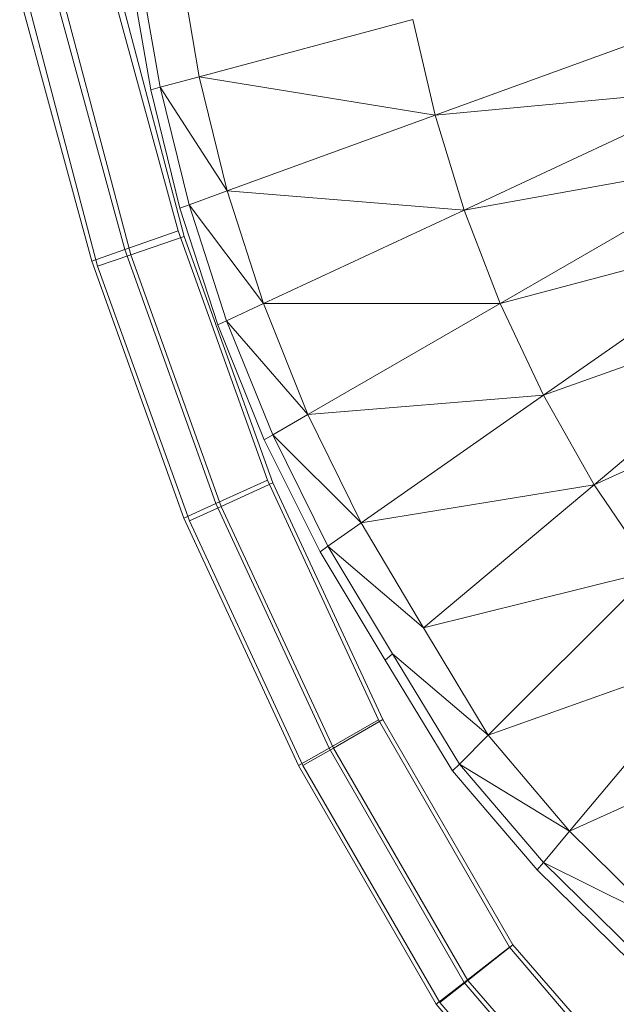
# Model space of a CAD drawing. Header units: metres. Extents: x 391.1 to 427.5, y 12.8 to 28.4.
# Tile 53 of 218: x 401.8514 to 401.9241, y 27.4547 to 27.5746. Entities that reach past the tile are written whole.
import ezdxf

# ---------------------------------------------------------------- set-up
doc = ezdxf.new("R2010")
doc.units = ezdxf.units.M
doc.layers.add('A-DETL-____-MBND', color=7, linetype='Continuous', lineweight=18)

# ---------------------------------------------------------------- blocks, each defined once
blk = doc.blocks.new('Family - Inodor PA-152684-03_ENLLUMENAT_P0A')
at = {"layer": 'A-DETL-____-MBND', "color": 253, "true_color": 0xaaaaaa}
for p, q in [((0.04299, 0.1883), (0.04539, 0.17429)), ((0.03947, 0.1727), (0.03695, 0.18724)), ((0.03811, 0.18745), (0.04061, 0.17301)), ((0.0343, 0.18674), (0.04281, 0.15553)), ((0.0343, 0.18674), (0.04281, 0.15553)), ((0.02763, 0.18512), (0.03632, 0.15326)), ((0.02763, 0.18512), (0.03632, 0.15326)), ((0.03536, 0.18578), (0.04353, 0.15485)), ((0.04353, 0.15485), (0.03536, 0.18578)), ((0.03536, 0.18578), (0.04353, 0.15485)), ((0.03536, 0.18578), (0.04353, 0.15485)), ((0.02351, 0.18411), (0.0323, 0.15186)), ((0.02351, 0.18411), (0.0323, 0.15186)), ((0.03703, 0.15261), (0.02869, 0.18417)), ((0.03703, 0.15261), (0.02869, 0.18417)), ((0.033, 0.15122), (0.02457, 0.18317)), ((0.033, 0.15122), (0.02457, 0.18317)), ((0.0714, 0.18126), (0.04539, 0.17429)), ((0.0714, 0.18126), (0.07412, 0.16961)), ((0.10716, 0.18164), (0.07412, 0.16961)), ((0.04539, 0.17429), (0.04061, 0.17301)), ((0.04539, 0.17429), (0.04879, 0.16039)), ((0.04539, 0.17429), (0.07412, 0.16961)), ((0.04061, 0.17301), (0.03947, 0.1727)), ((0.04303, 0.1583), (0.03947, 0.1727)), ((0.04061, 0.17301), (0.04414, 0.1587)), ((0.04061, 0.17301), (0.04879, 0.16039)), ((0.07412, 0.16961), (0.10958, 0.17296)), ((0.10958, 0.17296), (0.07765, 0.15807)), ((0.07412, 0.16961), (0.04879, 0.16039)), ((0.07412, 0.16961), (0.07765, 0.15807)), ((0.07765, 0.15807), (0.11259, 0.16433)), ((0.11259, 0.16433), (0.08203, 0.14668)), ((0.04879, 0.16039), (0.04414, 0.1587)), ((0.04879, 0.16039), (0.05319, 0.14667)), ((0.04879, 0.16039), (0.07765, 0.15807)), ((0.04414, 0.1587), (0.04303, 0.1583)), ((0.04764, 0.14407), (0.04303, 0.1583)), ((0.04414, 0.1587), (0.04871, 0.14458)), ((0.04414, 0.1587), (0.05319, 0.14667)), ((0.07765, 0.15807), (0.05319, 0.14667)), ((0.07765, 0.15807), (0.08203, 0.14668)), ((0.03632, 0.15326), (0.04281, 0.15553)), ((0.04281, 0.15553), (0.03632, 0.15326)), ((0.03703, 0.15261), (0.04353, 0.15485)), ((0.04353, 0.15485), (0.03703, 0.15261)), ((0.04281, 0.15553), (0.0537, 0.12517)), ((0.04281, 0.15553), (0.0537, 0.12517)), ((0.04353, 0.15485), (0.05435, 0.12484)), ((0.05435, 0.12484), (0.04353, 0.15485)), ((0.04353, 0.15485), (0.05435, 0.12484)), ((0.04353, 0.15485), (0.05435, 0.12484)), ((0.08203, 0.14668), (0.11625, 0.15578)), ((0.11625, 0.15578), (0.0873, 0.13551)), ((0.0323, 0.15186), (0.03632, 0.15326)), ((0.03632, 0.15326), (0.0323, 0.15186)), ((0.033, 0.15122), (0.03703, 0.15261)), ((0.03703, 0.15261), (0.033, 0.15122)), ((0.03632, 0.15326), (0.04741, 0.12232)), ((0.03632, 0.15326), (0.04741, 0.12232)), ((0.04807, 0.12198), (0.03703, 0.15261)), ((0.04807, 0.12198), (0.03703, 0.15261)), ((0.0323, 0.15186), (0.04352, 0.12055)), ((0.0323, 0.15186), (0.04352, 0.12055)), ((0.04418, 0.12022), (0.033, 0.15122)), ((0.04418, 0.12022), (0.033, 0.15122)), ((0.05319, 0.14667), (0.04871, 0.14458)), ((0.05319, 0.14667), (0.08203, 0.14668)), ((0.05319, 0.14667), (0.05861, 0.13316)), ((0.08203, 0.14668), (0.05861, 0.13316)), ((0.08203, 0.14668), (0.0873, 0.13551)), ((0.0873, 0.13551), (0.12058, 0.14737)), ((0.12058, 0.14737), (0.09347, 0.12462)), ((0.04871, 0.14458), (0.04764, 0.14407)), ((0.0533, 0.1301), (0.04764, 0.14407)), ((0.04871, 0.14458), (0.05433, 0.13069)), ((0.05861, 0.13316), (0.04871, 0.14458)), ((0.09347, 0.12462), (0.12563, 0.13916)), ((0.05861, 0.13316), (0.0873, 0.13551)), ((0.0873, 0.13551), (0.06512, 0.11998)), ((0.0873, 0.13551), (0.09347, 0.12462)), ((0.05861, 0.13316), (0.05433, 0.13069)), ((0.05861, 0.13316), (0.06512, 0.11998)), ((0.05433, 0.13069), (0.0533, 0.1301)), ((0.06009, 0.11646), (0.0533, 0.1301)), ((0.05433, 0.13069), (0.06106, 0.11714)), ((0.06512, 0.11998), (0.05433, 0.13069)), ((0.04741, 0.12232), (0.0537, 0.12517)), ((0.0537, 0.12517), (0.04741, 0.12232)), ((0.04807, 0.12198), (0.05435, 0.12484)), ((0.05435, 0.12484), (0.04807, 0.12198)), ((0.0537, 0.12517), (0.0672, 0.09599)), ((0.0537, 0.12517), (0.0672, 0.09599)), ((0.05435, 0.12484), (0.06773, 0.09601)), ((0.06773, 0.09601), (0.05435, 0.12484)), ((0.05435, 0.12484), (0.06773, 0.09601)), ((0.05435, 0.12484), (0.06773, 0.09601)), ((0.06512, 0.11998), (0.09347, 0.12462)), ((0.09347, 0.12462), (0.07271, 0.1072)), ((0.09347, 0.12462), (0.10059, 0.11411)), ((0.04352, 0.12055), (0.04741, 0.12232)), ((0.04741, 0.12232), (0.04352, 0.12055)), ((0.04741, 0.12232), (0.06119, 0.09254)), ((0.04741, 0.12232), (0.06119, 0.09254)), ((0.04418, 0.12022), (0.04807, 0.12198)), ((0.04807, 0.12198), (0.04418, 0.12022)), ((0.06173, 0.09255), (0.04807, 0.12198)), ((0.06173, 0.09255), (0.04807, 0.12198)), ((0.04352, 0.12055), (0.05747, 0.09041)), ((0.04352, 0.12055), (0.05747, 0.09041)), ((0.05801, 0.09042), (0.04418, 0.12022)), ((0.05801, 0.09042), (0.04418, 0.12022)), ((0.06512, 0.11998), (0.06106, 0.11714)), ((0.06512, 0.11998), (0.07271, 0.1072)), ((0.06106, 0.11714), (0.06009, 0.11646)), ((0.06801, 0.10326), (0.06009, 0.11646)), ((0.06106, 0.11714), (0.06892, 0.10402)), ((0.07271, 0.1072), (0.06106, 0.11714)), ((0.07271, 0.1072), (0.10059, 0.11411)), ((0.10059, 0.11411), (0.08058, 0.0941)), ((0.07271, 0.1072), (0.08058, 0.0941)), ((0.06892, 0.10402), (0.06801, 0.10326)), ((0.07624, 0.08977), (0.06801, 0.10326)), ((0.06892, 0.10402), (0.07708, 0.0906)), ((0.08058, 0.0941), (0.06892, 0.10402)), ((0.08058, 0.0941), (0.10866, 0.1041)), ((0.10866, 0.1041), (0.09047, 0.08242)), ((0.06119, 0.09254), (0.0672, 0.09599)), ((0.0672, 0.09599), (0.06119, 0.09254)), ((0.06173, 0.09255), (0.06773, 0.09601)), ((0.06773, 0.09601), (0.06173, 0.09255)), ((0.0672, 0.09599), (0.08315, 0.06832)), ((0.0672, 0.09599), (0.08315, 0.06832)), ((0.06773, 0.09601), (0.08357, 0.06857)), ((0.08357, 0.06857), (0.06773, 0.09601)), ((0.06773, 0.09601), (0.08357, 0.06857)), ((0.06773, 0.09601), (0.08357, 0.06857)), ((0.08058, 0.0941), (0.07708, 0.0906)), ((0.08058, 0.0941), (0.09047, 0.08242)), ((0.09047, 0.08242), (0.1177, 0.09472)), ((0.05747, 0.09041), (0.06119, 0.09254)), ((0.06119, 0.09254), (0.05747, 0.09041)), ((0.05801, 0.09042), (0.06173, 0.09255)), ((0.06173, 0.09255), (0.05801, 0.09042)), ((0.06119, 0.09254), (0.07764, 0.06401)), ((0.06119, 0.09254), (0.07764, 0.06401)), ((0.07808, 0.06423), (0.06173, 0.09255)), ((0.07808, 0.06423), (0.06173, 0.09255)), ((0.05747, 0.09041), (0.07423, 0.06135)), ((0.05747, 0.09041), (0.07423, 0.06135)), ((0.07468, 0.06155), (0.05801, 0.09042)), ((0.07468, 0.06155), (0.05801, 0.09042)), ((0.07708, 0.0906), (0.07624, 0.08977)), ((0.07708, 0.0906), (0.08729, 0.07863)), ((0.09047, 0.08242), (0.07708, 0.0906)), ((0.08653, 0.07772), (0.07624, 0.08977)), ((0.09047, 0.08242), (0.08729, 0.07863)), ((0.09047, 0.08242), (0.10148, 0.07154)), ((0.08729, 0.07863), (0.08653, 0.07772)), ((0.08729, 0.07863), (0.09864, 0.06749)), ((0.10148, 0.07154), (0.08729, 0.07863)), ((0.09796, 0.06652), (0.08653, 0.07772)), ((0.07808, 0.06423), (0.08357, 0.06857)), ((0.08357, 0.06857), (0.07808, 0.06423)), ((0.08357, 0.06857), (0.09272, 0.05809)), ((0.09272, 0.05809), (0.08357, 0.06857)), ((0.08357, 0.06857), (0.09272, 0.05809)), ((0.08357, 0.06857), (0.09272, 0.05809)), ((0.07764, 0.06401), (0.08315, 0.06832)), ((0.08315, 0.06832), (0.07764, 0.06401)), ((0.08315, 0.06832), (0.09174, 0.05827)), ((0.08315, 0.06832), (0.09174, 0.05827)), ((0.07423, 0.06135), (0.07764, 0.06401)), ((0.07764, 0.06401), (0.07423, 0.06135)), ((0.07468, 0.06155), (0.07808, 0.06423)), ((0.07808, 0.06423), (0.07468, 0.06155)), ((0.07764, 0.06401), (0.08687, 0.0532)), ((0.07764, 0.06401), (0.08687, 0.0532)), ((0.08789, 0.05299), (0.07808, 0.06423)), ((0.08789, 0.05299), (0.07808, 0.06423)), ((0.07423, 0.06135), (0.08387, 0.05007)), ((0.0849, 0.04983), (0.07468, 0.06155)), ((0.0849, 0.04983), (0.07468, 0.06155))]:
    blk.add_line(p, q, dxfattribs=at)
blk = doc.blocks.new('LONDR55-XX_ZZ-ARQ-CAA-M3D-Londres55_ifc-1-03_ENLLUMENAT_P0A')
at = {"layer": 'A-DETL-____-MBND', "color": 253, "lineweight": 18, "true_color": 0xaaaaaa}
blk.add_blockref('Family - Inodor PA-152684-03_ENLLUMENAT_P0A', (401.82793, 27.39331), dxfattribs=at)

msp = doc.modelspace()

# ---------------------------------------------------------------- block references
at = {"lineweight": 5}
msp.add_blockref('LONDR55-XX_ZZ-ARQ-CAA-M3D-Londres55_ifc-1-03_ENLLUMENAT_P0A', (0, 0), dxfattribs=at)

doc.saveas('drawing.dxf')
